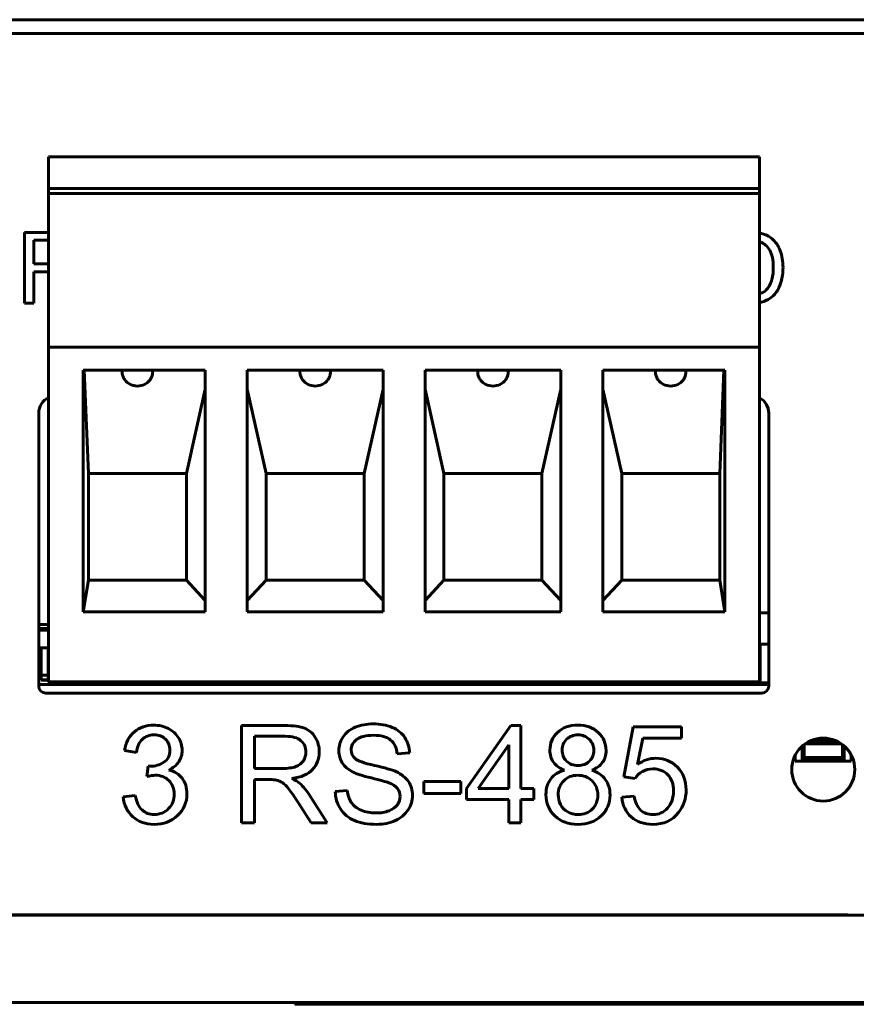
# Model space of a CAD drawing. Header units: millimetres. Extents: x -112 to 98, y -171 to 88.
# Tile 7 of 129: x 10 to 34, y -171 to -143. Entities that reach past the tile are written whole.
import ezdxf

# ---------------------------------------------------------------- set-up
doc = ezdxf.new("R2010")
doc.units = ezdxf.units.MM
doc.linetypes.add('K5LT32768', pattern=[0])

msp = doc.modelspace()

# ---------------------------------------------------------------- linework, layer by layer
at = {"color": 150, "linetype": 'K5LT32768', "lineweight": 60, "true_color": 0x0080ff}
for p, q in [((73.204, -143.03), (-50.196, -143.03)), ((73.204, -143.03), (-50.196, -143.03)), ((-50.196, -143.421), (73.204, -143.421)), ((-50.196, -143.421), (73.204, -143.421)), ((30.947, -146.95), (10.627, -146.95)), ((10.627, -146.95), (10.627, -147.851)), ((30.947, -146.95), (10.627, -146.95)), ((10.627, -146.95), (10.627, -147.851)), ((30.947, -147.851), (30.947, -146.95)), ((30.947, -147.851), (30.947, -146.95)), ((10.627, -147.851), (10.627, -148)), ((30.947, -147.851), (10.627, -147.851)), ((10.627, -147.851), (10.627, -148)), ((30.947, -147.851), (10.627, -147.851)), ((30.947, -148), (10.627, -148)), ((10.627, -148), (10.627, -152.392)), ((30.947, -148), (10.627, -148)), ((10.627, -148), (10.627, -152.392)), ((30.947, -148), (30.947, -147.851)), ((30.947, -148), (30.947, -147.851)), ((30.947, -148), (30.947, -152.392)), ((30.947, -148), (30.947, -152.392)), ((9.938, -149.112), (9.938, -151.133)), ((10.627, -149.112), (9.938, -149.112)), ((9.938, -149.112), (9.938, -151.133)), ((10.627, -149.112), (9.938, -149.112)), ((10.206, -149.335), (10.206, -150.004)), ((10.627, -149.335), (10.206, -149.335)), ((10.206, -149.335), (10.206, -150.004)), ((10.627, -149.335), (10.206, -149.335)), ((10.206, -150.004), (10.627, -150.004)), ((10.206, -150.004), (10.627, -150.004)), ((10.206, -151.133), (10.206, -150.235)), ((10.206, -150.235), (10.516, -150.235)), ((10.206, -151.133), (10.206, -150.235)), ((10.206, -150.235), (10.516, -150.235)), ((30.947, -150.862), (30.957, -150.859)), ((30.947, -150.862), (30.957, -150.859)), ((9.938, -151.133), (10.206, -151.133)), ((9.938, -151.133), (10.206, -151.133)), ((10.627, -152.392), (30.947, -152.392)), ((10.627, -152.435), (10.627, -152.392)), ((10.627, -152.392), (30.947, -152.392)), ((10.627, -152.435), (10.627, -152.392)), ((10.627, -152.435), (10.627, -152.534)), ((10.627, -152.435), (10.627, -152.534)), ((30.947, -152.392), (30.947, -152.435)), ((30.947, -152.392), (30.947, -152.435)), ((30.947, -152.435), (30.947, -152.534)), ((30.947, -152.435), (30.947, -152.534)), ((10.627, -152.534), (10.627, -161.95)), ((10.627, -152.534), (10.627, -161.95)), ((30.947, -161.95), (30.947, -152.534)), ((30.947, -161.95), (30.947, -152.534)), ((11.617, -159.95), (11.617, -153.05)), ((11.617, -153.05), (15.107, -153.05)), ((11.617, -159.95), (11.617, -153.05)), ((11.617, -153.05), (15.107, -153.05)), ((11.767, -156), (11.649, -153.05)), ((11.767, -156), (11.649, -153.05)), ((15.107, -153.05), (15.107, -159.95)), ((15.107, -153.05), (15.107, -159.95)), ((16.307, -159.95), (16.307, -153.05)), ((16.307, -153.05), (20.187, -153.05)), ((16.307, -159.95), (16.307, -153.05)), ((16.307, -153.05), (20.187, -153.05)), ((20.187, -153.05), (20.187, -159.95)), ((20.187, -153.05), (20.187, -159.95)), ((21.387, -153.05), (25.267, -153.05)), ((21.387, -159.95), (21.387, -153.05)), ((21.387, -153.05), (25.267, -153.05)), ((21.387, -159.95), (21.387, -153.05)), ((25.267, -153.05), (25.267, -159.95)), ((25.267, -153.05), (25.267, -159.95)), ((26.467, -153.05), (29.957, -153.05)), ((26.467, -159.95), (26.467, -153.05)), ((26.467, -153.05), (29.957, -153.05)), ((26.467, -159.95), (26.467, -153.05)), ((29.807, -156), (29.925, -153.05)), ((29.807, -156), (29.925, -153.05)), ((29.957, -153.05), (29.957, -159.95)), ((29.957, -153.05), (29.957, -159.95)), ((14.567, -156), (15.107, -153.585)), ((14.567, -156), (15.107, -153.585)), ((16.847, -156), (16.307, -153.585)), ((16.847, -156), (16.307, -153.585)), ((19.647, -156), (20.187, -153.585)), ((19.647, -156), (20.187, -153.585)), ((21.927, -156), (21.387, -153.585)), ((21.927, -156), (21.387, -153.585)), ((24.727, -156), (25.267, -153.585)), ((24.727, -156), (25.267, -153.585)), ((27.007, -156), (26.467, -153.585)), ((27.007, -156), (26.467, -153.585)), ((10.347, -162.074), (10.347, -154.274)), ((10.347, -162.074), (10.347, -154.274)), ((31.207, -154.274), (31.207, -162.074)), ((31.207, -154.274), (31.207, -162.074)), ((11.767, -159.05), (11.767, -156)), ((11.767, -156), (14.567, -156)), ((11.767, -159.05), (11.767, -156)), ((11.767, -156), (14.567, -156)), ((14.567, -159.05), (14.567, -156)), ((14.567, -159.05), (14.567, -156)), ((16.847, -159.05), (16.847, -156)), ((16.847, -156), (19.647, -156)), ((16.847, -159.05), (16.847, -156)), ((16.847, -156), (19.647, -156)), ((19.647, -159.05), (19.647, -156)), ((19.647, -159.05), (19.647, -156)), ((21.927, -159.05), (21.927, -156)), ((21.927, -156), (24.727, -156)), ((21.927, -159.05), (21.927, -156)), ((21.927, -156), (24.727, -156)), ((24.727, -159.05), (24.727, -156)), ((24.727, -159.05), (24.727, -156)), ((27.007, -159.05), (27.007, -156)), ((27.007, -156), (29.807, -156)), ((27.007, -159.05), (27.007, -156)), ((27.007, -156), (29.807, -156)), ((29.807, -159.05), (29.807, -156)), ((29.807, -159.05), (29.807, -156)), ((11.617, -159.95), (11.767, -159.05)), ((11.617, -159.95), (11.767, -159.05)), ((11.767, -159.05), (14.567, -159.05)), ((11.767, -159.05), (14.567, -159.05)), ((15.107, -159.629), (14.567, -159.05)), ((15.107, -159.629), (14.567, -159.05)), ((16.307, -159.629), (16.847, -159.05)), ((16.307, -159.629), (16.847, -159.05)), ((16.847, -159.05), (19.647, -159.05)), ((16.847, -159.05), (19.647, -159.05)), ((20.187, -159.629), (19.647, -159.05)), ((20.187, -159.629), (19.647, -159.05)), ((21.387, -159.629), (21.927, -159.05)), ((21.387, -159.629), (21.927, -159.05)), ((21.927, -159.05), (24.727, -159.05)), ((21.927, -159.05), (24.727, -159.05)), ((25.267, -159.629), (24.727, -159.05)), ((25.267, -159.629), (24.727, -159.05)), ((26.467, -159.629), (27.007, -159.05)), ((26.467, -159.629), (27.007, -159.05)), ((27.007, -159.05), (29.807, -159.05)), ((27.007, -159.05), (29.807, -159.05)), ((29.807, -159.05), (29.957, -159.95)), ((29.807, -159.05), (29.957, -159.95)), ((15.107, -159.95), (11.617, -159.95)), ((15.107, -159.95), (11.617, -159.95)), ((20.187, -159.95), (16.307, -159.95)), ((20.187, -159.95), (16.307, -159.95)), ((25.267, -159.95), (21.387, -159.95)), ((25.267, -159.95), (21.387, -159.95)), ((29.957, -159.95), (26.467, -159.95)), ((29.957, -159.95), (26.467, -159.95)), ((30.947, -159.978), (31.207, -159.978)), ((30.947, -159.978), (31.207, -159.978)), ((10.627, -160.318), (10.347, -160.318)), ((10.627, -160.318), (10.347, -160.318)), ((10.347, -160.428), (10.627, -160.428)), ((10.347, -160.428), (10.627, -160.428)), ((10.347, -160.472), (10.627, -160.472)), ((10.347, -160.472), (10.627, -160.472)), ((30.967, -160.878), (31.207, -160.878)), ((30.967, -161.978), (30.967, -160.878)), ((30.967, -160.878), (31.207, -160.878)), ((30.967, -161.978), (30.967, -160.878)), ((10.627, -160.978), (10.347, -160.978)), ((10.627, -160.978), (10.347, -160.978)), ((10.417, -161.178), (10.347, -161.178)), ((10.417, -161.178), (10.347, -161.178)), ((10.417, -161.758), (10.417, -160.986)), ((10.417, -161.758), (10.417, -160.986)), ((10.617, -160.986), (10.617, -161.758)), ((10.617, -160.986), (10.617, -161.758)), ((10.627, -161.178), (10.617, -161.178)), ((10.627, -161.178), (10.617, -161.178)), ((10.417, -161.684), (10.347, -161.684)), ((10.417, -161.684), (10.347, -161.684)), ((10.417, -161.728), (10.347, -161.728)), ((10.417, -161.728), (10.347, -161.728)), ((10.417, -161.758), (10.417, -161.898)), ((10.617, -161.758), (10.417, -161.758)), ((10.417, -161.758), (10.417, -161.898)), ((10.617, -161.758), (10.417, -161.758)), ((10.627, -161.684), (10.617, -161.684)), ((10.627, -161.684), (10.617, -161.684)), ((10.627, -161.728), (10.617, -161.728)), ((10.627, -161.728), (10.617, -161.728)), ((10.617, -161.898), (10.617, -161.758)), ((10.617, -161.898), (10.617, -161.758)), ((31.207, -162.028), (10.347, -162.028)), ((31.207, -162.028), (10.347, -162.028)), ((10.417, -161.898), (10.417, -161.904)), ((10.417, -161.898), (10.617, -161.898)), ((10.417, -161.898), (10.417, -161.904)), ((10.417, -161.898), (10.617, -161.898)), ((10.617, -161.904), (10.417, -161.904)), ((10.617, -161.904), (10.417, -161.904)), ((10.617, -161.904), (10.617, -161.898)), ((10.617, -161.904), (10.617, -161.898)), ((30.947, -161.95), (10.627, -161.95)), ((30.947, -161.95), (10.627, -161.95)), ((10.642, -162.028), (10.642, -161.95)), ((10.642, -162.028), (10.642, -161.95)), ((10.643, -162.027), (10.643, -161.95)), ((10.643, -162.027), (10.643, -161.95)), ((10.703, -161.967), (10.643, -162.027)), ((10.703, -161.967), (10.643, -162.027)), ((11.891, -162.027), (10.643, -162.027)), ((11.891, -162.027), (10.643, -162.027)), ((11.891, -162.027), (11.861, -161.998)), ((11.891, -162.027), (11.861, -161.998)), ((12.667, -161.998), (11.867, -161.998)), ((12.667, -161.998), (11.867, -161.998)), ((11.891, -161.998), (11.891, -162.027)), ((11.891, -161.998), (11.891, -162.027)), ((11.892, -161.998), (11.892, -162.028)), ((11.892, -161.998), (11.892, -162.028)), ((12.667, -161.95), (12.667, -162.028)), ((12.667, -161.95), (12.667, -162.028)), ((13.667, -162.028), (13.667, -161.95)), ((13.667, -162.028), (13.667, -161.95)), ((13.667, -162.008), (13.722, -162.008)), ((13.667, -162.008), (13.722, -162.008)), ((13.722, -162.008), (13.722, -161.95)), ((13.722, -162.008), (13.722, -161.95)), ((14.592, -161.95), (14.592, -162.008)), ((14.592, -161.95), (14.592, -162.008)), ((14.592, -162.008), (14.992, -162.008)), ((14.592, -162.008), (14.992, -162.008)), ((14.992, -162.008), (14.992, -161.95)), ((14.992, -162.008), (14.992, -161.95)), ((15.862, -161.95), (15.862, -162.008)), ((15.862, -161.95), (15.862, -162.008)), ((15.862, -162.008), (16.262, -162.008)), ((15.862, -162.008), (16.262, -162.008)), ((16.262, -162.008), (16.262, -161.95)), ((16.262, -162.008), (16.262, -161.95)), ((17.132, -161.95), (17.132, -162.008)), ((17.132, -161.95), (17.132, -162.008)), ((17.132, -162.008), (17.152, -162.008)), ((17.132, -162.008), (17.152, -162.008)), ((17.152, -161.95), (17.152, -162.028)), ((17.152, -161.95), (17.152, -162.028)), ((17.572, -162.028), (17.572, -161.95)), ((17.572, -162.028), (17.572, -161.95)), ((17.747, -161.95), (17.747, -162.028)), ((17.747, -161.95), (17.747, -162.028)), ((18.747, -162.028), (18.747, -161.95)), ((18.747, -162.028), (18.747, -161.95)), ((18.842, -162.028), (18.842, -161.95)), ((18.842, -162.028), (18.842, -161.95)), ((19.672, -161.95), (19.672, -162.008)), ((19.672, -161.95), (19.672, -162.008)), ((19.672, -162.008), (19.692, -162.008)), ((19.672, -162.008), (19.692, -162.008)), ((19.692, -161.95), (19.692, -162.028)), ((19.692, -161.95), (19.692, -162.028)), ((20.112, -162.028), (20.112, -161.95)), ((20.112, -162.028), (20.112, -161.95)), ((20.942, -161.95), (20.942, -162.008)), ((20.942, -161.95), (20.942, -162.008)), ((20.942, -162.008), (20.962, -162.008)), ((20.942, -162.008), (20.962, -162.008)), ((20.962, -161.95), (20.962, -162.028)), ((20.962, -161.95), (20.962, -162.028)), ((21.382, -162.028), (21.382, -161.95)), ((21.382, -162.028), (21.382, -161.95)), ((21.542, -162.028), (21.542, -161.95)), ((21.542, -162.028), (21.542, -161.95)), ((21.543, -162.027), (21.543, -161.95)), ((21.543, -162.027), (21.543, -161.95)), ((21.603, -161.967), (21.543, -162.027)), ((21.603, -161.967), (21.543, -162.027)), ((22.791, -162.027), (21.543, -162.027)), ((22.791, -162.027), (21.543, -162.027)), ((22.212, -161.95), (22.212, -162.008)), ((22.212, -161.95), (22.212, -162.008)), ((22.212, -162.008), (22.612, -162.008)), ((22.212, -162.008), (22.612, -162.008)), ((22.612, -162.008), (22.612, -161.95)), ((22.612, -162.008), (22.612, -161.95)), ((22.731, -161.967), (22.791, -162.027)), ((22.731, -161.967), (22.791, -162.027)), ((22.791, -161.95), (22.791, -162.027)), ((22.791, -161.95), (22.791, -162.027)), ((22.792, -161.95), (22.792, -162.028)), ((22.792, -161.95), (22.792, -162.028)), ((22.827, -161.95), (22.827, -162.028)), ((22.827, -161.95), (22.827, -162.028)), ((23.827, -162.028), (23.827, -161.95)), ((23.827, -162.028), (23.827, -161.95)), ((23.867, -161.95), (23.867, -162.028)), ((23.867, -161.95), (23.867, -162.028)), ((27.907, -161.95), (27.907, -162.028)), ((27.907, -161.95), (27.907, -162.028)), ((28.907, -162.028), (28.907, -161.95)), ((28.907, -162.028), (28.907, -161.95)), ((29.867, -161.95), (29.867, -162.028)), ((29.867, -161.95), (29.867, -162.028)), ((30.947, -161.878), (30.967, -161.878)), ((30.947, -161.878), (30.967, -161.878)), ((30.967, -161.978), (31.207, -161.978)), ((30.967, -161.978), (31.207, -161.978)), ((31.007, -162.274), (10.547, -162.274)), ((31.007, -162.274), (10.547, -162.274)), ((17.374, -163.201), (16.142, -163.201)), ((16.142, -163.201), (16.142, -165.98)), ((17.374, -163.201), (16.142, -163.201)), ((16.142, -163.201), (16.142, -165.98)), ((23.84, -163.201), (22.57, -165.002)), ((23.84, -163.201), (22.57, -165.002)), ((24.119, -163.201), (23.84, -163.201)), ((24.119, -163.201), (23.84, -163.201)), ((24.119, -165.002), (24.119, -163.201)), ((24.119, -165.002), (24.119, -163.201)), ((27.336, -163.236), (27.068, -164.664)), ((27.336, -163.236), (27.068, -164.664)), ((28.715, -163.236), (27.336, -163.236)), ((28.715, -163.236), (27.336, -163.236)), ((28.715, -163.562), (28.715, -163.236)), ((28.715, -163.562), (28.715, -163.236)), ((16.511, -163.508), (16.511, -164.428)), ((17.39, -163.508), (16.511, -163.508)), ((16.511, -163.508), (16.511, -164.428)), ((17.39, -163.508), (16.511, -163.508)), ((23.778, -163.752), (22.906, -165.002)), ((23.778, -163.752), (22.906, -165.002)), ((23.778, -165.002), (23.778, -163.752)), ((23.778, -165.002), (23.778, -163.752)), ((27.461, -164.312), (27.609, -163.562)), ((27.461, -164.312), (27.609, -163.562)), ((27.609, -163.562), (28.715, -163.562)), ((27.609, -163.562), (28.715, -163.562)), ((32.219, -164.115), (32.219, -163.746)), ((32.219, -164.115), (32.219, -163.746)), ((32.254, -163.72), (33.279, -163.72)), ((32.254, -163.72), (33.279, -163.72)), ((32.339, -163.668), (33.194, -163.668)), ((32.339, -163.668), (33.194, -163.668)), ((32.449, -163.618), (33.084, -163.618)), ((32.449, -163.618), (33.084, -163.618)), ((33.314, -163.746), (33.314, -164.115)), ((33.314, -163.746), (33.314, -164.115)), ((12.794, -163.911), (13.136, -163.974)), ((12.794, -163.911), (13.136, -163.974)), ((20.593, -164.012), (20.947, -163.985)), ((20.593, -164.012), (20.947, -163.985)), ((32.167, -164.168), (32.167, -163.789)), ((32.167, -164.168), (32.167, -163.789)), ((33.367, -163.789), (33.367, -164.168)), ((33.367, -163.789), (33.367, -164.168)), ((31.967, -164.048), (31.967, -164.218)), ((31.967, -164.048), (31.967, -164.218)), ((33.567, -164.218), (31.967, -164.218)), ((33.567, -164.218), (31.967, -164.218)), ((32.219, -164.115), (32.167, -164.168)), ((32.219, -164.115), (32.167, -164.168)), ((33.367, -164.168), (32.167, -164.168)), ((33.367, -164.168), (32.167, -164.168)), ((33.314, -164.115), (32.219, -164.115)), ((33.314, -164.115), (32.219, -164.115)), ((33.367, -164.168), (33.314, -164.115)), ((33.367, -164.168), (33.314, -164.115)), ((33.567, -164.048), (33.567, -164.218)), ((33.567, -164.048), (33.567, -164.218)), ((13.471, -164.362), (13.433, -164.66)), ((13.471, -164.362), (13.433, -164.66)), ((16.511, -164.428), (17.301, -164.428)), ((16.511, -164.428), (17.301, -164.428)), ((16.511, -165.98), (16.511, -164.746)), ((16.511, -164.746), (16.937, -164.746)), ((16.511, -165.98), (16.511, -164.746)), ((16.511, -164.746), (16.937, -164.746)), ((22.407, -164.804), (21.35, -164.804)), ((21.35, -164.804), (21.35, -165.146)), ((22.407, -164.804), (21.35, -164.804)), ((21.35, -164.804), (21.35, -165.146)), ((22.407, -165.146), (22.407, -164.804)), ((22.407, -165.146), (22.407, -164.804)), ((27.068, -164.664), (27.391, -164.711)), ((27.068, -164.664), (27.391, -164.711)), ((19.164, -165.056), (18.818, -165.087)), ((19.164, -165.056), (18.818, -165.087)), ((21.35, -165.146), (22.407, -165.146)), ((21.35, -165.146), (22.407, -165.146)), ((22.57, -165.002), (22.57, -165.316)), ((22.57, -165.002), (22.57, -165.316)), ((22.906, -165.002), (23.778, -165.002)), ((22.906, -165.002), (23.778, -165.002)), ((24.496, -165.002), (24.119, -165.002)), ((24.496, -165.002), (24.119, -165.002)), ((24.496, -165.316), (24.496, -165.002)), ((24.496, -165.316), (24.496, -165.002)), ((13.101, -165.196), (12.759, -165.243)), ((13.101, -165.196), (12.759, -165.243)), ((17.761, -165.402), (18.128, -165.98)), ((17.761, -165.402), (18.128, -165.98)), ((18.588, -165.98), (18.107, -165.223)), ((18.588, -165.98), (18.107, -165.223)), ((22.57, -165.316), (23.778, -165.316)), ((22.57, -165.316), (23.778, -165.316)), ((23.778, -165.316), (23.778, -165.98)), ((23.778, -165.316), (23.778, -165.98)), ((24.119, -165.98), (24.119, -165.316)), ((24.119, -165.316), (24.496, -165.316)), ((24.119, -165.98), (24.119, -165.316)), ((24.119, -165.316), (24.496, -165.316)), ((27.363, -165.223), (27.006, -165.25)), ((27.363, -165.223), (27.006, -165.25)), ((16.142, -165.98), (16.511, -165.98)), ((16.142, -165.98), (16.511, -165.98)), ((18.128, -165.98), (18.588, -165.98)), ((18.128, -165.98), (18.588, -165.98)), ((23.778, -165.98), (24.119, -165.98)), ((23.778, -165.98), (24.119, -165.98)), ((-103.533, -168.618), (90.467, -168.618)), ((-103.533, -168.618), (90.467, -168.618)), ((33.467, -168.608), (-0.533, -168.608)), ((33.467, -168.608), (-0.533, -168.608)), ((17.769, -168.608), (17.769, -168.618)), ((17.769, -168.608), (17.769, -168.618)), ((17.769, -168.613), (33.467, -168.613)), ((17.769, -168.613), (33.467, -168.613)), ((33.467, -168.618), (33.467, -168.608)), ((33.467, -168.618), (33.467, -168.608)), ((-103.533, -171.118), (90.467, -171.118)), ((-103.533, -171.118), (90.467, -171.118)), ((17.667, -171.118), (17.667, -171.168)), ((17.667, -171.118), (17.667, -171.168)), ((20.207, -171.168), (17.667, -171.168)), ((20.207, -171.168), (17.667, -171.168)), ((65.927, -171.168), (20.207, -171.168)), ((65.927, -171.168), (20.207, -171.168))]:
    msp.add_line(p, q, dxfattribs=at)
msp.add_circle((32.767, -164.46), 0.9, dxfattribs=at)
msp.add_circle((32.767, -164.46), 0.9, dxfattribs=at)
for centre, radius, start, end in [((13.167, -153.05), 0.45, 216.4888, 323.5117), ((13.167, -153.05), 0.45, 216.4888, 323.5117), ((13.167, -153.05), 0.45, 216.4888, 323.5117), ((13.167, -153.05), 0.45, 216.4888, 323.5117), ((18.247, -153.05), 0.45, 216.4888, 323.5119), ((18.247, -153.05), 0.45, 216.4888, 323.5119), ((18.247, -153.05), 0.45, 216.4888, 323.5119), ((18.247, -153.05), 0.45, 216.4888, 323.5119), ((23.327, -153.05), 0.45, 216.4888, 323.5119), ((23.327, -153.05), 0.45, 216.4888, 323.5119), ((23.327, -153.05), 0.45, 216.4888, 323.5119), ((23.327, -153.05), 0.45, 216.4888, 323.5119), ((28.407, -153.05), 0.45, 216.488, 323.512), ((28.407, -153.05), 0.45, 216.488, 323.512), ((10.847, -154.274), 0.5, 116.1039, 180), ((10.847, -154.274), 0.5, 116.1039, 180), ((30.707, -154.274), 0.5, 0, 61.3146), ((30.707, -154.274), 0.5, 0, 61.3146), ((11.867, -161.948), 0.05, 182.4256, 270), ((11.867, -161.948), 0.05, 182.4256, 270), ((10.547, -162.074), 0.2, 180, 270), ((10.547, -162.074), 0.2, 180, 270), ((31.007, -162.074), 0.2, 270, 0), ((31.007, -162.074), 0.2, 270, 0)]:
    msp.add_arc(centre, radius, start, end, dxfattribs=at)
for points in [[(31, -149.141), (30.984, -149.137), (30.966, -149.134), (30.947, -149.131)], [(31, -149.141), (30.984, -149.137), (30.966, -149.134), (30.947, -149.131)], [(30.982, -149.391), (30.971, -149.386), (30.959, -149.383), (30.947, -149.379)], [(30.982, -149.391), (30.971, -149.386), (30.959, -149.383), (30.947, -149.379)], [(31.235, -149.619), (31.166, -149.505), (31.081, -149.429), (30.982, -149.391)], [(31.235, -149.619), (31.166, -149.505), (31.081, -149.429), (30.982, -149.391)], [(31.297, -149.286), (31.215, -149.216), (31.116, -149.168), (31, -149.141)], [(31.297, -149.286), (31.215, -149.216), (31.116, -149.168), (31, -149.141)], [(31.536, -149.631), (31.483, -149.491), (31.404, -149.376), (31.297, -149.286)], [(31.536, -149.631), (31.483, -149.491), (31.404, -149.376), (31.297, -149.286)], [(31.339, -150.107), (31.339, -149.896), (31.304, -149.733), (31.235, -149.619)], [(31.339, -150.107), (31.339, -149.896), (31.304, -149.733), (31.235, -149.619)], [(31.616, -150.112), (31.616, -149.932), (31.589, -149.771), (31.536, -149.631)], [(31.616, -150.112), (31.616, -149.932), (31.589, -149.771), (31.536, -149.631)], [(10.516, -150.235), (10.561, -150.235), (10.598, -150.237), (10.627, -150.239)], [(10.516, -150.235), (10.561, -150.235), (10.598, -150.237), (10.627, -150.239)], [(31.286, -150.497), (31.321, -150.39), (31.339, -150.26), (31.339, -150.107)], [(31.286, -150.497), (31.321, -150.39), (31.339, -150.26), (31.339, -150.107)], [(31.562, -150.519), (31.598, -150.401), (31.616, -150.265), (31.616, -150.112)], [(31.562, -150.519), (31.598, -150.401), (31.616, -150.265), (31.616, -150.112)], [(31.138, -150.754), (31.201, -150.69), (31.25, -150.605), (31.286, -150.497)], [(31.138, -150.754), (31.201, -150.69), (31.25, -150.605), (31.286, -150.497)], [(31.424, -150.814), (31.48, -150.736), (31.526, -150.638), (31.562, -150.519)], [(31.424, -150.814), (31.48, -150.736), (31.526, -150.638), (31.562, -150.519)], [(30.957, -150.859), (31.032, -150.834), (31.093, -150.799), (31.138, -150.754)], [(30.957, -150.859), (31.032, -150.834), (31.093, -150.799), (31.138, -150.754)], [(31.239, -150.997), (31.306, -150.953), (31.368, -150.892), (31.424, -150.814)], [(31.239, -150.997), (31.306, -150.953), (31.368, -150.892), (31.424, -150.814)], [(30.998, -151.099), (31.093, -151.075), (31.173, -151.042), (31.239, -150.997)], [(30.998, -151.099), (31.093, -151.075), (31.173, -151.042), (31.239, -150.997)], [(30.947, -151.11), (30.964, -151.106), (30.982, -151.103), (30.998, -151.099)], [(30.947, -151.11), (30.964, -151.106), (30.982, -151.103), (30.998, -151.099)], [(13.631, -163.19), (13.411, -163.19), (13.227, -163.252), (13.079, -163.379)], [(13.631, -163.19), (13.411, -163.19), (13.227, -163.252), (13.079, -163.379)], [(14.05, -163.287), (13.922, -163.222), (13.783, -163.19), (13.631, -163.19)], [(14.05, -163.287), (13.922, -163.222), (13.783, -163.19), (13.631, -163.19)], [(19.902, -163.155), (19.715, -163.155), (19.545, -163.186), (19.392, -163.25)], [(19.902, -163.155), (19.715, -163.155), (19.545, -163.186), (19.392, -163.25)], [(20.447, -163.254), (20.29, -163.188), (20.108, -163.155), (19.902, -163.155)], [(20.447, -163.254), (20.29, -163.188), (20.108, -163.155), (19.902, -163.155)], [(25.752, -163.19), (25.511, -163.19), (25.318, -163.259), (25.172, -163.397)], [(25.752, -163.19), (25.511, -163.19), (25.318, -163.259), (25.172, -163.397)], [(26.337, -163.401), (26.19, -163.26), (25.994, -163.19), (25.752, -163.19)], [(26.337, -163.401), (26.19, -163.26), (25.994, -163.19), (25.752, -163.19)], [(13.079, -163.379), (12.931, -163.505), (12.836, -163.683), (12.794, -163.911)], [(13.079, -163.379), (12.931, -163.505), (12.836, -163.683), (12.794, -163.911)], [(13.307, -163.595), (13.396, -163.511), (13.506, -163.469), (13.64, -163.469)], [(13.307, -163.595), (13.396, -163.511), (13.506, -163.469), (13.64, -163.469)], [(13.64, -163.469), (13.774, -163.469), (13.883, -163.51), (13.968, -163.592)], [(13.64, -163.469), (13.774, -163.469), (13.883, -163.51), (13.968, -163.592)], [(14.343, -163.553), (14.276, -163.441), (14.178, -163.352), (14.05, -163.287)], [(14.343, -163.553), (14.276, -163.441), (14.178, -163.352), (14.05, -163.287)], [(19.392, -163.25), (19.238, -163.313), (19.123, -163.406), (19.043, -163.528)], [(19.392, -163.25), (19.238, -163.313), (19.123, -163.406), (19.043, -163.528)], [(20.81, -163.547), (20.725, -163.418), (20.604, -163.32), (20.447, -163.254)], [(20.81, -163.547), (20.725, -163.418), (20.604, -163.32), (20.447, -163.254)], [(25.172, -163.397), (25.027, -163.534), (24.955, -163.704), (24.955, -163.906)], [(25.172, -163.397), (25.027, -163.534), (24.955, -163.704), (24.955, -163.906)], [(25.757, -163.469), (25.626, -163.469), (25.517, -163.511), (25.432, -163.595)], [(25.757, -163.469), (25.626, -163.469), (25.517, -163.511), (25.432, -163.595)], [(26.081, -163.597), (25.995, -163.512), (25.887, -163.469), (25.757, -163.469)], [(26.081, -163.597), (25.995, -163.512), (25.887, -163.469), (25.757, -163.469)], [(26.559, -163.916), (26.559, -163.714), (26.485, -163.542), (26.337, -163.401)], [(26.559, -163.916), (26.559, -163.714), (26.485, -163.542), (26.337, -163.401)], [(13.136, -163.974), (13.161, -163.805), (13.218, -163.679), (13.307, -163.595)], [(13.136, -163.974), (13.161, -163.805), (13.218, -163.679), (13.307, -163.595)], [(13.968, -163.592), (14.053, -163.674), (14.095, -163.778), (14.095, -163.902)], [(13.968, -163.592), (14.053, -163.674), (14.095, -163.778), (14.095, -163.902)], [(14.445, -163.91), (14.445, -163.784), (14.411, -163.665), (14.343, -163.553)], [(14.445, -163.91), (14.445, -163.784), (14.411, -163.665), (14.343, -163.553)], [(17.84, -163.635), (17.745, -163.55), (17.595, -163.508), (17.39, -163.508)], [(17.84, -163.635), (17.745, -163.55), (17.595, -163.508), (17.39, -163.508)], [(17.983, -163.959), (17.983, -163.828), (17.936, -163.719), (17.84, -163.635)], [(17.983, -163.959), (17.983, -163.828), (17.936, -163.719), (17.84, -163.635)], [(19.043, -163.528), (18.963, -163.65), (18.923, -163.781), (18.923, -163.922)], [(19.043, -163.528), (18.963, -163.65), (18.923, -163.781), (18.923, -163.922)], [(19.277, -163.898), (19.277, -163.783), (19.328, -163.684), (19.429, -163.603)], [(19.277, -163.898), (19.277, -163.783), (19.328, -163.684), (19.429, -163.603)], [(19.429, -163.603), (19.531, -163.521), (19.693, -163.481), (19.916, -163.481)], [(19.429, -163.603), (19.531, -163.521), (19.693, -163.481), (19.916, -163.481)], [(19.916, -163.481), (20.13, -163.481), (20.291, -163.525), (20.401, -163.615)], [(19.916, -163.481), (20.13, -163.481), (20.291, -163.525), (20.401, -163.615)], [(20.401, -163.615), (20.51, -163.705), (20.574, -163.837), (20.593, -164.012)], [(20.401, -163.615), (20.51, -163.705), (20.574, -163.837), (20.593, -164.012)], [(20.947, -163.985), (20.94, -163.822), (20.895, -163.676), (20.81, -163.547)], [(20.947, -163.985), (20.94, -163.822), (20.895, -163.676), (20.81, -163.547)], [(25.432, -163.595), (25.347, -163.678), (25.304, -163.778), (25.304, -163.894)], [(25.432, -163.595), (25.347, -163.678), (25.304, -163.778), (25.304, -163.894)], [(26.209, -163.913), (26.209, -163.788), (26.167, -163.683), (26.081, -163.597)], [(26.209, -163.913), (26.209, -163.788), (26.167, -163.683), (26.081, -163.597)], [(14.095, -163.902), (14.095, -164.06), (14.037, -164.176), (13.921, -164.252)], [(14.095, -163.902), (14.095, -164.06), (14.037, -164.176), (13.921, -164.252)], [(14.348, -164.237), (14.412, -164.139), (14.445, -164.03), (14.445, -163.91)], [(14.348, -164.237), (14.412, -164.139), (14.445, -164.03), (14.445, -163.91)], [(17.909, -164.208), (17.958, -164.132), (17.983, -164.049), (17.983, -163.959)], [(17.909, -164.208), (17.958, -164.132), (17.983, -164.049), (17.983, -163.959)], [(18.923, -163.922), (18.923, -164.049), (18.956, -164.165), (19.021, -164.268)], [(18.923, -163.922), (18.923, -164.049), (18.956, -164.165), (19.021, -164.268)], [(19.385, -164.144), (19.313, -164.08), (19.277, -163.998), (19.277, -163.898)], [(19.385, -164.144), (19.313, -164.08), (19.277, -163.998), (19.277, -163.898)], [(24.955, -163.906), (24.955, -164.04), (24.989, -164.155), (25.057, -164.252)], [(24.955, -163.906), (24.955, -164.04), (24.989, -164.155), (25.057, -164.252)], [(25.304, -163.894), (25.304, -164.026), (25.347, -164.133), (25.43, -164.217)], [(25.304, -163.894), (25.304, -164.026), (25.347, -164.133), (25.43, -164.217)], [(26.084, -164.218), (26.168, -164.135), (26.209, -164.034), (26.209, -163.913)], [(26.084, -164.218), (26.168, -164.135), (26.209, -164.034), (26.209, -163.913)], [(26.458, -164.252), (26.525, -164.157), (26.559, -164.045), (26.559, -163.916)], [(26.458, -164.252), (26.525, -164.157), (26.559, -164.045), (26.559, -163.916)], [(13.921, -164.252), (13.803, -164.327), (13.673, -164.366), (13.526, -164.366)], [(13.921, -164.252), (13.803, -164.327), (13.673, -164.366), (13.526, -164.366)], [(14.062, -164.472), (14.188, -164.413), (14.284, -164.335), (14.348, -164.237)], [(14.062, -164.472), (14.188, -164.413), (14.284, -164.335), (14.348, -164.237)], [(17.694, -164.375), (17.789, -164.341), (17.86, -164.285), (17.909, -164.208)], [(17.694, -164.375), (17.789, -164.341), (17.86, -164.285), (17.909, -164.208)], [(19.021, -164.268), (19.086, -164.371), (19.184, -164.457), (19.317, -164.527)], [(19.021, -164.268), (19.086, -164.371), (19.184, -164.457), (19.317, -164.527)], [(19.939, -164.342), (19.64, -164.275), (19.456, -164.208), (19.385, -164.144)], [(19.939, -164.342), (19.64, -164.275), (19.456, -164.208), (19.385, -164.144)], [(25.057, -164.252), (25.126, -164.347), (25.231, -164.422), (25.372, -164.474)], [(25.057, -164.252), (25.126, -164.347), (25.231, -164.422), (25.372, -164.474)], [(25.43, -164.217), (25.514, -164.3), (25.624, -164.342), (25.761, -164.342)], [(25.43, -164.217), (25.514, -164.3), (25.624, -164.342), (25.761, -164.342)], [(25.761, -164.342), (25.894, -164.342), (26.001, -164.301), (26.084, -164.218)], [(25.761, -164.342), (25.894, -164.342), (26.001, -164.301), (26.084, -164.218)], [(26.15, -164.474), (26.288, -164.422), (26.391, -164.348), (26.458, -164.252)], [(26.15, -164.474), (26.288, -164.422), (26.391, -164.348), (26.458, -164.252)], [(27.984, -164.137), (27.802, -164.137), (27.627, -164.195), (27.461, -164.312)], [(27.984, -164.137), (27.802, -164.137), (27.627, -164.195), (27.461, -164.312)], [(28.597, -164.389), (28.431, -164.221), (28.226, -164.137), (27.984, -164.137)], [(28.597, -164.389), (28.431, -164.221), (28.226, -164.137), (27.984, -164.137)], [(13.526, -164.366), (13.513, -164.366), (13.494, -164.364), (13.471, -164.362)], [(13.526, -164.366), (13.513, -164.366), (13.494, -164.364), (13.471, -164.362)], [(14.445, -164.708), (14.354, -164.588), (14.226, -164.509), (14.062, -164.472)], [(14.445, -164.708), (14.354, -164.588), (14.226, -164.509), (14.062, -164.472)], [(17.301, -164.428), (17.469, -164.428), (17.6, -164.41), (17.694, -164.375)], [(17.301, -164.428), (17.469, -164.428), (17.6, -164.41), (17.694, -164.375)], [(20.555, -164.519), (20.444, -164.469), (20.238, -164.41), (19.939, -164.342)], [(20.555, -164.519), (20.444, -164.469), (20.238, -164.41), (19.939, -164.342)], [(20.913, -164.802), (20.836, -164.688), (20.716, -164.594), (20.555, -164.519)], [(20.913, -164.802), (20.836, -164.688), (20.716, -164.594), (20.555, -164.519)], [(25.372, -164.474), (25.203, -164.518), (25.072, -164.6), (24.98, -164.723)], [(25.372, -164.474), (25.203, -164.518), (25.072, -164.6), (24.98, -164.723)], [(26.538, -164.743), (26.449, -164.618), (26.321, -164.529), (26.15, -164.474)], [(26.538, -164.743), (26.449, -164.618), (26.321, -164.529), (26.15, -164.474)], [(27.391, -164.711), (27.441, -164.631), (27.51, -164.565), (27.597, -164.515)], [(27.391, -164.711), (27.441, -164.631), (27.51, -164.565), (27.597, -164.515)], [(27.597, -164.515), (27.685, -164.464), (27.784, -164.439), (27.895, -164.439)], [(27.597, -164.515), (27.685, -164.464), (27.784, -164.439), (27.895, -164.439)], [(28.847, -165.037), (28.847, -164.773), (28.763, -164.557), (28.597, -164.389)], [(28.847, -165.037), (28.847, -164.773), (28.763, -164.557), (28.597, -164.389)], [(13.433, -164.66), (13.53, -164.635), (13.61, -164.622), (13.675, -164.622)], [(13.433, -164.66), (13.53, -164.635), (13.61, -164.622), (13.675, -164.622)], [(13.675, -164.622), (13.833, -164.622), (13.963, -164.673), (14.066, -164.775)], [(13.675, -164.622), (13.833, -164.622), (13.963, -164.673), (14.066, -164.775)], [(14.066, -164.775), (14.168, -164.877), (14.22, -165.006), (14.22, -165.163)], [(14.066, -164.775), (14.168, -164.877), (14.22, -165.006), (14.22, -165.163)], [(14.581, -165.156), (14.581, -164.977), (14.535, -164.827), (14.445, -164.708)], [(14.581, -165.156), (14.581, -164.977), (14.535, -164.827), (14.445, -164.708)], [(16.937, -164.746), (17.032, -164.746), (17.1, -164.75), (17.141, -164.759)], [(16.937, -164.746), (17.032, -164.746), (17.1, -164.75), (17.141, -164.759)], [(17.141, -164.759), (17.198, -164.773), (17.255, -164.798), (17.309, -164.832)], [(17.141, -164.759), (17.198, -164.773), (17.255, -164.798), (17.309, -164.832)], [(17.309, -164.832), (17.364, -164.868), (17.426, -164.93), (17.496, -165.018)], [(17.309, -164.832), (17.364, -164.868), (17.426, -164.93), (17.496, -165.018)], [(17.803, -164.853), (17.752, -164.808), (17.679, -164.761), (17.581, -164.715)], [(17.803, -164.853), (17.752, -164.808), (17.679, -164.761), (17.581, -164.715)], [(18.107, -165.223), (18.012, -165.075), (17.91, -164.951), (17.803, -164.853)], [(18.107, -165.223), (18.012, -165.075), (17.91, -164.951), (17.803, -164.853)], [(20.348, -164.836), (20.465, -164.88), (20.548, -164.935), (20.599, -164.999)], [(20.348, -164.836), (20.465, -164.88), (20.548, -164.935), (20.599, -164.999)], [(21.028, -165.196), (21.028, -165.047), (20.99, -164.916), (20.913, -164.802)], [(21.028, -165.196), (21.028, -165.047), (20.99, -164.916), (20.913, -164.802)], [(24.98, -164.723), (24.888, -164.844), (24.842, -164.995), (24.842, -165.176)], [(24.98, -164.723), (24.888, -164.844), (24.842, -164.995), (24.842, -165.176)], [(26.16, -164.783), (26.051, -164.675), (25.914, -164.622), (25.749, -164.622)], [(26.16, -164.783), (26.051, -164.675), (25.914, -164.622), (25.749, -164.622)], [(26.322, -165.19), (26.322, -165.026), (26.268, -164.89), (26.16, -164.783)], [(26.322, -165.19), (26.322, -165.026), (26.268, -164.89), (26.16, -164.783)], [(26.672, -165.186), (26.672, -165.014), (26.627, -164.866), (26.538, -164.743)], [(26.672, -165.186), (26.672, -165.014), (26.627, -164.866), (26.538, -164.743)], [(14.22, -165.163), (14.22, -165.327), (14.165, -165.465), (14.055, -165.576)], [(14.22, -165.163), (14.22, -165.327), (14.165, -165.465), (14.055, -165.576)], [(14.315, -165.774), (14.492, -165.605), (14.581, -165.398), (14.581, -165.156)], [(14.315, -165.774), (14.492, -165.605), (14.581, -165.398), (14.581, -165.156)], [(17.496, -165.018), (17.565, -165.107), (17.654, -165.234), (17.761, -165.402)], [(17.496, -165.018), (17.565, -165.107), (17.654, -165.234), (17.761, -165.402)], [(18.818, -165.087), (18.824, -165.273), (18.874, -165.439), (18.971, -165.586)], [(18.818, -165.087), (18.824, -165.273), (18.874, -165.439), (18.971, -165.586)], [(19.279, -165.4), (19.218, -165.31), (19.18, -165.196), (19.164, -165.056)], [(19.279, -165.4), (19.218, -165.31), (19.18, -165.196), (19.164, -165.056)], [(20.599, -164.999), (20.649, -165.065), (20.675, -165.14), (20.675, -165.227)], [(20.599, -164.999), (20.649, -165.065), (20.675, -165.14), (20.675, -165.227)], [(28.486, -165.069), (28.486, -165.273), (28.429, -165.437), (28.317, -165.561)], [(28.486, -165.069), (28.486, -165.273), (28.429, -165.437), (28.317, -165.561)], [(28.627, -165.689), (28.774, -165.506), (28.847, -165.288), (28.847, -165.037)], [(28.627, -165.689), (28.774, -165.506), (28.847, -165.288), (28.847, -165.037)], [(12.759, -165.243), (12.782, -165.474), (12.874, -165.662), (13.036, -165.808)], [(12.759, -165.243), (12.782, -165.474), (12.874, -165.662), (13.036, -165.808)], [(13.301, -165.615), (13.207, -165.53), (13.141, -165.39), (13.101, -165.196)], [(13.301, -165.615), (13.207, -165.53), (13.141, -165.39), (13.101, -165.196)], [(19.558, -165.618), (19.432, -165.562), (19.339, -165.49), (19.279, -165.4)], [(19.558, -165.618), (19.432, -165.562), (19.339, -165.49), (19.279, -165.4)], [(20.675, -165.227), (20.675, -165.312), (20.648, -165.392), (20.596, -165.465)], [(20.675, -165.227), (20.675, -165.312), (20.648, -165.392), (20.596, -165.465)], [(20.901, -165.613), (20.986, -165.482), (21.028, -165.344), (21.028, -165.196)], [(20.901, -165.613), (20.986, -165.482), (21.028, -165.344), (21.028, -165.196)], [(24.842, -165.176), (24.842, -165.418), (24.927, -165.621), (25.094, -165.783)], [(24.842, -165.176), (24.842, -165.418), (24.927, -165.621), (25.094, -165.783)], [(26.42, -165.784), (26.587, -165.622), (26.672, -165.423), (26.672, -165.186)], [(26.42, -165.784), (26.587, -165.622), (26.672, -165.423), (26.672, -165.186)], [(27.006, -165.25), (27.029, -165.484), (27.12, -165.672), (27.28, -165.814)], [(27.006, -165.25), (27.029, -165.484), (27.12, -165.672), (27.28, -165.814)], [(27.547, -165.616), (27.451, -165.528), (27.39, -165.397), (27.363, -165.223)], [(27.547, -165.616), (27.451, -165.528), (27.39, -165.397), (27.363, -165.223)], [(13.646, -165.743), (13.51, -165.743), (13.394, -165.7), (13.301, -165.615)], [(13.646, -165.743), (13.51, -165.743), (13.394, -165.7), (13.301, -165.615)], [(14.055, -165.576), (13.945, -165.688), (13.808, -165.743), (13.646, -165.743)], [(14.055, -165.576), (13.945, -165.688), (13.808, -165.743), (13.646, -165.743)], [(18.971, -165.586), (19.068, -165.733), (19.2, -165.843), (19.37, -165.916)], [(18.971, -165.586), (19.068, -165.733), (19.2, -165.843), (19.37, -165.916)], [(19.985, -165.7), (19.827, -165.7), (19.684, -165.673), (19.558, -165.618)], [(19.985, -165.7), (19.827, -165.7), (19.684, -165.673), (19.558, -165.618)], [(20.356, -165.638), (20.249, -165.68), (20.125, -165.7), (19.985, -165.7)], [(20.356, -165.638), (20.249, -165.68), (20.125, -165.7), (19.985, -165.7)], [(20.596, -165.465), (20.543, -165.538), (20.464, -165.596), (20.356, -165.638)], [(20.596, -165.465), (20.543, -165.538), (20.464, -165.596), (20.356, -165.638)], [(20.537, -165.918), (20.695, -165.845), (20.816, -165.744), (20.901, -165.613)], [(20.537, -165.918), (20.695, -165.845), (20.816, -165.744), (20.901, -165.613)], [(25.26, -165.461), (25.305, -165.552), (25.374, -165.622), (25.466, -165.672)], [(25.26, -165.461), (25.305, -165.552), (25.374, -165.622), (25.466, -165.672)], [(25.466, -165.672), (25.557, -165.722), (25.655, -165.747), (25.76, -165.747)], [(25.466, -165.672), (25.557, -165.722), (25.655, -165.747), (25.76, -165.747)], [(27.898, -165.747), (27.76, -165.747), (27.643, -165.703), (27.547, -165.616)], [(27.898, -165.747), (27.76, -165.747), (27.643, -165.703), (27.547, -165.616)], [(28.317, -165.561), (28.204, -165.685), (28.064, -165.747), (27.898, -165.747)], [(28.317, -165.561), (28.204, -165.685), (28.064, -165.747), (27.898, -165.747)], [(27.898, -166.026), (28.206, -166.026), (28.45, -165.914), (28.627, -165.689)], [(27.898, -166.026), (28.206, -166.026), (28.45, -165.914), (28.627, -165.689)], [(13.036, -165.808), (13.197, -165.953), (13.4, -166.026), (13.644, -166.026)], [(13.036, -165.808), (13.197, -165.953), (13.4, -166.026), (13.644, -166.026)], [(13.644, -166.026), (13.914, -166.026), (14.138, -165.942), (14.315, -165.774)], [(13.644, -166.026), (13.914, -166.026), (14.138, -165.942), (14.315, -165.774)], [(19.37, -165.916), (19.54, -165.99), (19.75, -166.026), (20.002, -166.026)], [(19.37, -165.916), (19.54, -165.99), (19.75, -166.026), (20.002, -166.026)], [(20.002, -166.026), (20.2, -166.026), (20.378, -165.99), (20.537, -165.918)], [(20.002, -166.026), (20.2, -166.026), (20.378, -165.99), (20.537, -165.918)], [(27.28, -165.814), (27.44, -165.955), (27.646, -166.026), (27.898, -166.026)], [(27.28, -165.814), (27.44, -165.955), (27.646, -166.026), (27.898, -166.026)]]:
    msp.add_open_spline(points, degree=3, dxfattribs=at)
for points, knots in [([(12.805, -153.318), (12.796, -153.306), (12.779, -153.279), (12.755, -153.232), (12.738, -153.177), (12.732, -153.131), (12.731, -153.099), (12.731, -153.075), (12.733, -153.06), (12.734, -153.05)], [0, 0, 0, 0, 0.147333, 0.335918, 0.551194, 0.751801, 0.833392, 0.896546, 1, 1, 1, 1]), ([(12.805, -153.318), (12.796, -153.306), (12.779, -153.279), (12.755, -153.232), (12.738, -153.177), (12.732, -153.131), (12.731, -153.099), (12.731, -153.075), (12.733, -153.06), (12.734, -153.05)], [0, 0, 0, 0, 0.147333, 0.335918, 0.551194, 0.751801, 0.833392, 0.896546, 1, 1, 1, 1]), ([(13.599, -153.05), (13.602, -153.066), (13.603, -153.094), (13.6, -153.151), (13.586, -153.213), (13.558, -153.274), (13.537, -153.305), (13.528, -153.318)], [0, 0, 0, 0, 0.165614, 0.302349, 0.608843, 0.843091, 1, 1, 1, 1]), ([(13.599, -153.05), (13.602, -153.066), (13.603, -153.094), (13.6, -153.151), (13.586, -153.213), (13.558, -153.274), (13.537, -153.305), (13.528, -153.318)], [0, 0, 0, 0, 0.165614, 0.302349, 0.608843, 0.843091, 1, 1, 1, 1]), ([(17.814, -153.05), (17.812, -153.064), (17.811, -153.079), (17.811, -153.107), (17.812, -153.135), (17.819, -153.177), (17.832, -153.223), (17.854, -153.271), (17.874, -153.302), (17.885, -153.318)], [0, 0, 0, 0, 0.147747, 0.166554, 0.295003, 0.441644, 0.617021, 0.803134, 1, 1, 1, 1]), ([(17.814, -153.05), (17.812, -153.064), (17.811, -153.079), (17.811, -153.107), (17.812, -153.135), (17.819, -153.177), (17.832, -153.223), (17.854, -153.271), (17.874, -153.302), (17.885, -153.318)], [0, 0, 0, 0, 0.147747, 0.166554, 0.295003, 0.441644, 0.617021, 0.803134, 1, 1, 1, 1]), ([(18.608, -153.318), (18.627, -153.293), (18.657, -153.24), (18.679, -153.165), (18.683, -153.114), (18.682, -153.079), (18.681, -153.063), (18.679, -153.05)], [0, 0, 0, 0, 0.316282, 0.629256, 0.834388, 0.85681, 1, 1, 1, 1]), ([(18.608, -153.318), (18.627, -153.293), (18.657, -153.24), (18.679, -153.165), (18.683, -153.114), (18.682, -153.079), (18.681, -153.063), (18.679, -153.05)], [0, 0, 0, 0, 0.316282, 0.629256, 0.834388, 0.85681, 1, 1, 1, 1]), ([(22.894, -153.05), (22.892, -153.064), (22.891, -153.079), (22.891, -153.107), (22.892, -153.135), (22.899, -153.177), (22.912, -153.223), (22.934, -153.271), (22.954, -153.302), (22.965, -153.318)], [0, 0, 0, 0, 0.147747, 0.166554, 0.295003, 0.441644, 0.617021, 0.803134, 1, 1, 1, 1]), ([(22.894, -153.05), (22.892, -153.064), (22.891, -153.079), (22.891, -153.107), (22.892, -153.135), (22.899, -153.177), (22.912, -153.223), (22.934, -153.271), (22.954, -153.302), (22.965, -153.318)], [0, 0, 0, 0, 0.147747, 0.166554, 0.295003, 0.441644, 0.617021, 0.803134, 1, 1, 1, 1]), ([(23.688, -153.318), (23.707, -153.293), (23.737, -153.24), (23.759, -153.165), (23.763, -153.114), (23.762, -153.079), (23.761, -153.063), (23.759, -153.05)], [0, 0, 0, 0, 0.316282, 0.629256, 0.834388, 0.85681, 1, 1, 1, 1]), ([(23.688, -153.318), (23.707, -153.293), (23.737, -153.24), (23.759, -153.165), (23.763, -153.114), (23.762, -153.079), (23.761, -153.063), (23.759, -153.05)], [0, 0, 0, 0, 0.316282, 0.629256, 0.834388, 0.85681, 1, 1, 1, 1]), ([(28.045, -153.318), (28.036, -153.306), (28.019, -153.279), (27.995, -153.232), (27.978, -153.177), (27.972, -153.131), (27.971, -153.099), (27.971, -153.075), (27.973, -153.06), (27.974, -153.05)], [0, 0, 0, 0, 0.147343, 0.335946, 0.551237, 0.751846, 0.833391, 0.896573, 1, 1, 1, 1]), ([(28.045, -153.318), (28.036, -153.306), (28.019, -153.279), (27.995, -153.232), (27.978, -153.177), (27.972, -153.131), (27.971, -153.099), (27.971, -153.075), (27.973, -153.06), (27.974, -153.05)], [0, 0, 0, 0, 0.147343, 0.335946, 0.551237, 0.751846, 0.833391, 0.896573, 1, 1, 1, 1]), ([(28.839, -153.05), (28.842, -153.066), (28.843, -153.094), (28.84, -153.151), (28.826, -153.213), (28.798, -153.274), (28.777, -153.305), (28.768, -153.318)], [0, 0, 0, 0, 0.165607, 0.302349, 0.608846, 0.843094, 1, 1, 1, 1]), ([(28.839, -153.05), (28.842, -153.066), (28.843, -153.094), (28.84, -153.151), (28.826, -153.213), (28.798, -153.274), (28.777, -153.305), (28.768, -153.318)], [0, 0, 0, 0, 0.165607, 0.302349, 0.608846, 0.843094, 1, 1, 1, 1]), ([(18.363, -163.959), (18.363, -163.806), (18.325, -163.666), (18.171, -163.414), (18.068, -163.326), (17.811, -163.227), (17.622, -163.201), (17.374, -163.201)], [0, 0, 0, 0, 0.333333, 0.333333, 0.666667, 0.666667, 1, 1, 1, 1]), ([(18.363, -163.959), (18.363, -163.806), (18.325, -163.666), (18.171, -163.414), (18.068, -163.326), (17.811, -163.227), (17.622, -163.201), (17.374, -163.201)], [0, 0, 0, 0, 0.333333, 0.333333, 0.666667, 0.666667, 1, 1, 1, 1]), ([(17.581, -164.715), (17.848, -164.678), (18.044, -164.593), (18.299, -164.322), (18.363, -164.156), (18.363, -163.959)], [0, 0, 0, 0, 0.5, 0.5, 1, 1, 1, 1]), ([(17.581, -164.715), (17.848, -164.678), (18.044, -164.593), (18.299, -164.322), (18.363, -164.156), (18.363, -163.959)], [0, 0, 0, 0, 0.5, 0.5, 1, 1, 1, 1]), ([(19.317, -164.527), (19.419, -164.582), (19.598, -164.639), (20.109, -164.762), (20.274, -164.807), (20.348, -164.836)], [0, 0, 0, 0, 0.5, 0.5, 1, 1, 1, 1]), ([(19.317, -164.527), (19.419, -164.582), (19.598, -164.639), (20.109, -164.762), (20.274, -164.807), (20.348, -164.836)], [0, 0, 0, 0, 0.5, 0.5, 1, 1, 1, 1]), ([(27.895, -164.439), (28.073, -164.439), (28.216, -164.496), (28.432, -164.721), (28.486, -164.874), (28.486, -165.069)], [0, 0, 0, 0, 0.5, 0.5, 1, 1, 1, 1]), ([(27.895, -164.439), (28.073, -164.439), (28.216, -164.496), (28.432, -164.721), (28.486, -164.874), (28.486, -165.069)], [0, 0, 0, 0, 0.5, 0.5, 1, 1, 1, 1]), ([(25.749, -164.622), (25.587, -164.622), (25.454, -164.675), (25.244, -164.887), (25.192, -165.019), (25.192, -165.179), (25.192, -165.276), (25.215, -165.37), (25.26, -165.461)], [0, 0, 0, 0, 0.333333, 0.333333, 0.666667, 0.666667, 0.666667, 1, 1, 1, 1]), ([(25.749, -164.622), (25.587, -164.622), (25.454, -164.675), (25.244, -164.887), (25.192, -165.019), (25.192, -165.179), (25.192, -165.276), (25.215, -165.37), (25.26, -165.461)], [0, 0, 0, 0, 0.333333, 0.333333, 0.666667, 0.666667, 0.666667, 1, 1, 1, 1]), ([(25.76, -165.747), (25.924, -165.747), (26.059, -165.695), (26.27, -165.485), (26.322, -165.352), (26.322, -165.19)], [0, 0, 0, 0, 0.5, 0.5, 1, 1, 1, 1]), ([(25.76, -165.747), (25.924, -165.747), (26.059, -165.695), (26.27, -165.485), (26.322, -165.352), (26.322, -165.19)], [0, 0, 0, 0, 0.5, 0.5, 1, 1, 1, 1]), ([(25.094, -165.783), (25.262, -165.946), (25.483, -166.026), (26.031, -166.026), (26.251, -165.946), (26.42, -165.784)], [0, 0, 0, 0, 0.5, 0.5, 1, 1, 1, 1]), ([(25.094, -165.783), (25.262, -165.946), (25.483, -166.026), (26.031, -166.026), (26.251, -165.946), (26.42, -165.784)], [0, 0, 0, 0, 0.5, 0.5, 1, 1, 1, 1])]:
    msp.add_open_spline(points, degree=3, knots=knots, dxfattribs=at)

doc.saveas('drawing.dxf')
